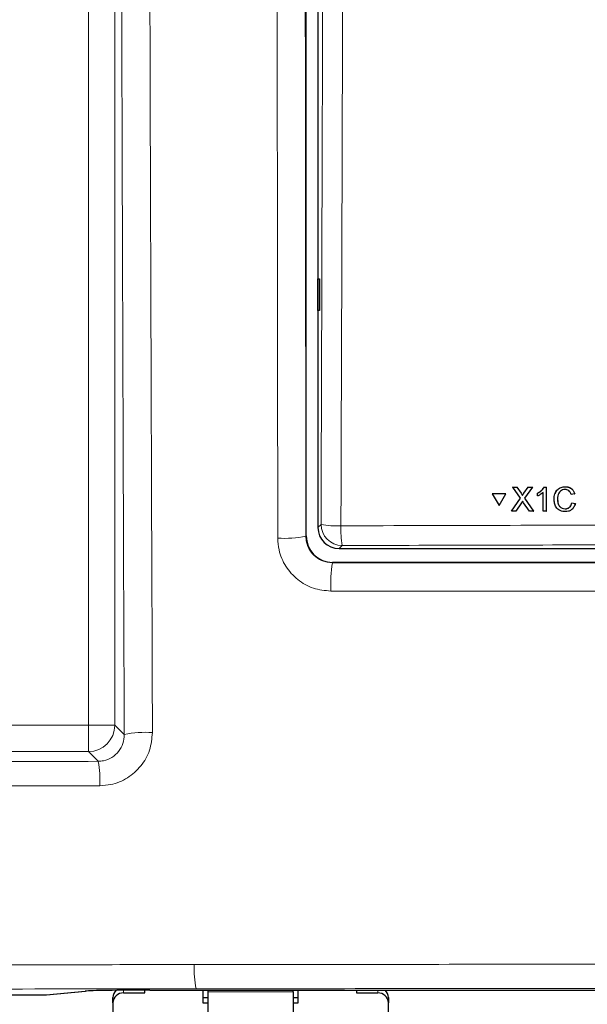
# Model space of a CAD drawing. Header units: millimetres. Extents: x 5 to 418, y 2 to 292.
# Tile 13 of 50: x 89 to 102, y 123 to 146. Entities that reach past the tile are written whole.
import ezdxf

# ---------------------------------------------------------------- set-up
doc = ezdxf.new("R2010")
doc.units = ezdxf.units.MM

msp = doc.modelspace()

# ---------------------------------------------------------------- linework, layer by layer
at = {"color": 7, "linetype": 'Continuous', "lineweight": 25}
for p, q in [((95.8313, 134.0541), (95.8313, 186.1338)), ((96.1086, 168.1652), (96.1086, 134.2558)), ((96.1099, 140.1315), (96.1479, 140.1321)), ((96.1099, 139.3814), (96.1099, 140.1315)), ((96.1479, 140.1321), (96.1479, 139.3808)), ((96.1479, 139.3808), (96.1099, 139.3814)), ((100.7051, 135.2109), (100.7061, 135.2126)), ((100.8886, 134.9458), (100.7051, 135.2109)), ((100.7051, 135.2109), (100.8027, 135.2109)), ((100.7061, 135.2126), (100.7106, 135.2126)), ((100.8027, 135.2109), (100.8037, 135.2125)), ((100.8027, 135.2109), (100.9033, 135.0656)), ((100.9706, 135.0654), (101.0702, 135.2108)), ((101.1691, 135.2107), (100.9868, 134.9449)), ((101.0702, 135.2108), (101.0711, 135.2124)), ((101.0702, 135.2108), (101.1691, 135.2107)), ((101.1691, 135.2107), (101.1701, 135.2123)), ((101.4498, 135.2106), (101.4507, 135.2122)), ((101.4498, 135.2106), (101.4972, 135.2106)), ((101.4972, 135.2106), (101.4981, 135.2122)), ((101.4972, 135.2106), (101.4984, 134.6369)), ((101.946, 135.2178), (101.947, 135.2194)), ((100.2229, 135.049), (100.2239, 135.0507)), ((100.5402, 135.0489), (100.2229, 135.049)), ((100.2229, 135.049), (100.3821, 134.7745)), ((100.5412, 135.0505), (100.2239, 135.0507)), ((100.3821, 134.7745), (100.5402, 135.0489)), ((100.3831, 134.7762), (100.5412, 135.0505)), ((100.5402, 135.0489), (100.5412, 135.0505)), ((100.6769, 134.6372), (100.8886, 134.9458)), ((100.9332, 135.0109), (100.9341, 135.0125)), ((100.9868, 134.9449), (101.1999, 134.637)), ((101.2912, 135.0673), (101.2922, 135.0689)), ((101.2914, 134.9995), (101.2912, 135.0673)), ((101.4248, 134.6369), (101.4238, 135.084)), ((101.763, 134.9282), (101.7639, 134.9298)), ((102.1678, 135.0509), (102.0868, 135.0336)), ((102.1678, 135.0509), (102.1688, 135.0526)), ((100.3821, 134.7745), (100.3831, 134.7762)), ((100.9112, 134.8346), (100.7758, 134.6372)), ((101.1022, 134.637), (100.9619, 134.8398)), ((101.9412, 134.6955), (101.9422, 134.6972)), ((102.102, 134.8391), (102.103, 134.8408)), ((102.102, 134.8391), (102.1831, 134.8203)), ((102.1841, 134.8219), (102.1675, 134.7813)), ((102.1831, 134.8203), (102.1841, 134.8219)), ((100.6769, 134.6372), (100.6779, 134.6389)), ((100.7758, 134.6372), (100.6769, 134.6372)), ((101.1999, 134.637), (101.1022, 134.637)), ((101.1999, 134.637), (101.2008, 134.6386)), ((101.4984, 134.6369), (101.4248, 134.6369)), ((101.4984, 134.6369), (101.4994, 134.6385)), ((96.6079, 133.7565), (125.6092, 133.7565)), ((125.7609, 133.4292), (96.4562, 133.4292)), ((89.7031, 123.2119), (90.6234, 123.303)), ((90.6234, 123.303), (90.6185, 123.3028)), ((92.0211, 123.2605), (92.0211, 123.3251)), ((92.1449, 123.3252), (122.2472, 123.3252)), ((93.3961, 123.3252), (93.3961, 123.0255)), ((93.5211, 123.2852), (93.5211, 123.3252)), ((93.5211, 122.8045), (93.5211, 123.2852)), ((95.5211, 123.2852), (95.5211, 123.3252)), ((95.5211, 123.2852), (95.5211, 122.8045)), ((95.6461, 123.0255), (95.6461, 123.3252)), ((97.0211, 123.3252), (97.0211, 123.2605)), ((50.2121, 123.2117), (89.6982, 123.2117)), ((91.2711, 123.0255), (91.2711, 123.1538)), ((91.5211, 123.2605), (92.0211, 123.2605)), ((93.3961, 123.1538), (93.5211, 123.1538)), ((95.5211, 123.1538), (95.6461, 123.1538)), ((97.0211, 123.2605), (97.5211, 123.2605)), ((97.7711, 123.1538), (97.7711, 123.0255)), ((91.2711, 123.0255), (91.2711, 122.6343)), ((93.3961, 123.0255), (93.5211, 123.0255)), ((95.5211, 123.0255), (95.6461, 123.0255)), ((97.7711, 122.6343), (97.7711, 123.0255))]:
    msp.add_line(p, q, dxfattribs=at)
at = {"color": 7, "linetype": 'Continuous', "lineweight": 18}
for p, q in [((90.6918, 129.5857), (90.6918, 181.7842)), ((91.316, 181.7842), (91.316, 129.5857)), ((100.9033, 135.0656), (100.9042, 135.0672)), ((100.9706, 135.0654), (100.9715, 135.0671)), ((96.1086, 134.2558), (96.1814, 134.3286)), ((95.8245, 134.0473), (95.8313, 134.0541)), ((96.6807, 133.8293), (96.6079, 133.7565)), ((96.4562, 133.4292), (96.4496, 133.4226)), ((50.9503, 129.5857), (90.6918, 129.5857)), ((90.6918, 128.9615), (90.6918, 129.5857)), ((91.316, 129.5857), (90.6918, 129.5857)), ((91.316, 129.5857), (91.5373, 129.3643)), ((90.6918, 128.9615), (50.9503, 128.9615)), ((90.9225, 128.7309), (90.6918, 128.9615)), ((89.6982, 123.2117), (90.6185, 123.3028)), ((91.5211, 123.3229), (91.5211, 123.2605)), ((93.5211, 123.2852), (95.5211, 123.2852)), ((97.5211, 123.2605), (97.5211, 123.3252)), ((89.7031, 123.2119), (89.6982, 123.2117))]:
    msp.add_line(p, q, dxfattribs=at)
for centre, radius, start, end in [((96.555, 136.2541), 1.9614, 259.01817, 272.81608), ((96.6823, 134.3302), 0.5009, 180.18379, 269.81611), ((98.8596, 134.2001), 2.2102, 177.53912, 189.65977), ((95.3265, 136.5244), 2.5267, 266.24407, 281.36645), ((99.5771, 132.9213), 3.1674, 170.89221, 183.05275), ((90.6898, 129.5877), 0.6261, 270.18327, 359.81665), ((92.0499, 126.8838), 2.533, 86.53656, 101.67531), ((88.4062, 128.2714), 2.5579, 357.4034, 10.34801), ((95.3033, 123.8015), 2.1163, 176.53146, 192.13011)]:
    msp.add_arc(centre, radius, start, end, dxfattribs=at)
at = {"color": 7, "linetype": 'Continuous', "lineweight": 25}
for centre, radius, start, end in [((91.5009, 123.1517), 0.2298, 132.44241, 179.4805), ((97.5419, 123.152), 0.2292, 0.43908, 49.06218), ((89.6982, 123.2617), 0.05, 270, 275.65344), ((91.5138, 123.0177), 0.2428, 88.2773, 178.16135), ((97.5284, 123.0177), 0.2428, 1.83873, 91.72265)]:
    msp.add_arc(centre, radius, start, end, dxfattribs=at)
for centre, major_axis, ratio, start_param, end_param in [((96.6092, 134.2571), (-0.3545, -0.3545), 0.9972647, 5.4991567, 7.0672139), ((96.4565, 134.0544), (0.4421, 0.4421), 0.9995737, 2.3563468, 3.9268385), ((92.1449, 123.2981), (1.55, 0), 0.0174551, 1.5707963, 2.9670597)]:
    msp.add_ellipse(centre, major_axis=major_axis, ratio=ratio, start_param=start_param, end_param=end_param, dxfattribs=at)
at = {"color": 7, "linetype": 'Continuous', "lineweight": 18}
for points, knots in [([(91.5373, 129.3643), (91.5192, 134.2122), (91.4879, 142.6137), (91.4561, 154.5597), (91.4432, 161.6561), (91.4368, 165.192)], [0, 0, 0, 0, 0.4063374, 0.7041914, 1, 1, 1, 1]), ([(92.1026, 165.2111), (92.109, 161.678), (92.1218, 154.5873), (92.1536, 142.6509), (92.1849, 134.2561), (92.2029, 129.4121)], [0, 0, 0, 0, 0.2958084, 0.5936626, 1, 1, 1, 1]), ([(95.161, 134.0031), (95.1591, 135.5459), (95.1529, 140.646), (95.1441, 149.3096), (95.137, 158.1655), (95.134, 163.4615), (95.1329, 165.1939)], [0, 0, 0, 0, 0.1485415, 0.4910399, 0.8335048, 1, 1, 1, 1]), ([(95.7969, 165.2131), (95.7978, 163.482), (95.8009, 158.1903), (95.8078, 149.3415), (95.8165, 140.6848), (95.8226, 135.5888), (95.8245, 134.0473)], [0, 0, 0, 0, 0.1664949, 0.5089597, 0.8514583, 1, 1, 1, 1]), ([(96.1814, 134.3286), (96.1983, 139.4764), (96.232, 149.7741), (96.2496, 160.0865), (96.2584, 165.2437)], [0, 0, 0, 0, 0.4998998, 1, 1, 1, 1]), ([(96.7287, 165.23), (96.7282, 164.8968), (96.7257, 163.2308), (96.7141, 156.234), (96.6915, 146.2517), (96.6625, 137.6119), (96.6514, 134.295)], [0, 0, 0, 0, 0.0322874, 0.1614383, 0.6780665, 1, 1, 1, 1]), ([(96.6514, 134.295), (96.9842, 134.2961), (98.6481, 134.3011), (102.9788, 134.3116), (109.6484, 134.3192), (117.6269, 134.3157), (122.929, 134.3019), (125.5657, 134.295)], [0, 0, 0, 0, 0.03456624, 0.17283555, 0.44954959, 0.72626362, 1, 1, 1, 1]), ([(95.161, 134.0031), (95.1673, 133.9102), (95.183, 133.6775), (95.3342, 133.326), (95.6175, 133.0095), (95.9926, 132.7943), (96.2737, 132.7665), (96.4142, 132.7526)], [0, 0, 0, 0, 0.1425411, 0.3566395, 0.5708615, 0.7853981, 1, 1, 1, 1]), ([(96.4496, 133.4226), (96.3796, 133.4296), (96.2396, 133.4436), (96.0524, 133.5512), (95.911, 133.7094), (95.8356, 133.8849), (95.8276, 134.0009), (95.8245, 134.0473)], [0, 0, 0, 0, 0.2144662, 0.4286801, 0.6427063, 0.8570174, 1, 1, 1, 1]), ([(125.5364, 133.8293), (123.1375, 133.8356), (118.3398, 133.8484), (111.1254, 133.8532), (103.9025, 133.8484), (99.088, 133.8357), (96.6807, 133.8293)], [0, 0, 0, 0, 0.2495637, 0.4991275, 0.7495638, 1, 1, 1, 1]), ([(96.4496, 133.4226), (98.8901, 133.4206), (103.7731, 133.4164), (111.106, 133.4151), (118.441, 133.4169), (123.3239, 133.4214), (125.7664, 133.4237)], [0, 0, 0, 0, 0.24987021, 0.49995668, 0.74987016, 1, 1, 1, 1]), ([(125.8044, 132.7536), (123.3579, 132.7513), (118.4628, 132.7468), (111.2148, 132.7449), (103.8615, 132.7462), (98.9661, 132.7504), (96.4142, 132.7526)], [0, 0, 0, 0, 0.2499135, 0.50004333, 0.7393764, 1, 1, 1, 1]), ([(91.5373, 129.3643), (91.5311, 129.2927), (91.5187, 129.1497), (91.4122, 128.9592), (91.2538, 128.8157), (91.0797, 128.7415), (90.9659, 128.7338), (90.9225, 128.7309)], [0, 0, 0, 0, 0.2197284, 0.4387243, 0.6554708, 0.8687655, 1, 1, 1, 1]), ([(90.9615, 128.1555), (91.0484, 128.1613), (91.2761, 128.1763), (91.6252, 128.3225), (91.9454, 128.6066), (92.1626, 128.9853), (92.1895, 129.2699), (92.2029, 129.4121)], [0, 0, 0, 0, 0.1331607, 0.3485644, 0.565485, 0.7828136, 1, 1, 1, 1]), ([(54.5624, 128.7225), (56.3419, 128.718), (59.9008, 128.7088), (65.2459, 128.7011), (70.5947, 128.6979), (76.6596, 128.6999), (83.4385, 128.7089), (88.4273, 128.7236), (90.9225, 128.7309)], [0, 0, 0, 0, 0.1469096, 0.2938192, 0.440903, 0.587987, 0.7939335, 1, 1, 1, 1]), ([(90.9615, 128.1555), (88.4628, 128.1482), (83.464, 128.1336), (75.5994, 128.1232), (68.0932, 128.1228), (60.9496, 128.1311), (56.6694, 128.1418), (54.5289, 128.1472)], [0, 0, 0, 0, 0.2059479, 0.4120157, 0.6473558, 0.8236403, 1, 1, 1, 1]), ([(55.6597, 123.9231), (56.0759, 123.9227), (58.1568, 123.9209), (63.5719, 123.9173), (71.9103, 123.9152), (80.4631, 123.9179), (87.5568, 123.9231), (91.3129, 123.9274), (93.1909, 123.9295)], [0, 0, 0, 0, 0.033285, 0.1664291, 0.4328793, 0.6993295, 0.8496648, 1, 1, 1, 1]), ([(93.1909, 123.9295), (95.8654, 123.9323), (101.2172, 123.9379), (108.7216, 123.9403), (116.5763, 123.9396), (121.743, 123.9355), (124.7689, 123.933)], [0, 0, 0, 0, 0.2543634, 0.5089908, 0.7124422, 1, 1, 1, 1]), ([(93.2343, 123.3568), (90.1098, 123.3534), (83.8609, 123.3467), (74.4599, 123.343), (65.0452, 123.3435), (58.7674, 123.3481), (55.6284, 123.3504)], [0, 0, 0, 0, 0.2495487, 0.4990974, 0.7495487, 1, 1, 1, 1]), ([(124.7337, 123.3604), (122.1582, 123.3625), (117.0048, 123.3668), (109.1721, 123.3679), (101.2434, 123.3653), (95.9049, 123.3596), (93.2343, 123.3568)], [0, 0, 0, 0, 0.2453862, 0.4910097, 0.7453727, 1, 1, 1, 1])]:
    msp.add_open_spline(points, degree=3, knots=knots, dxfattribs=at)
at = {"color": 7, "linetype": 'Continuous', "lineweight": 25}
for points, knots in [([(101.2912, 135.0673), (101.327, 135.0875), (101.3909, 135.1235), (101.4318, 135.184), (101.4498, 135.2106)], [0, 0, 0, 0, 0.5604151, 1, 1, 1, 1]), ([(101.2922, 135.0689), (101.328, 135.0891), (101.3919, 135.1252), (101.4328, 135.1857), (101.4507, 135.2123)], [0, 0, 0, 0, 0.56041436, 1, 1, 1, 1]), ([(101.6819, 134.9279), (101.685, 134.9693), (101.6909, 135.0519), (101.7547, 135.1533), (101.8486, 135.2088), (101.9135, 135.2148), (101.946, 135.2178)], [0, 0, 0, 0, 0.2804892, 0.5595698, 0.7796184, 1, 1, 1, 1]), ([(101.7073, 135.0596), (101.7244, 135.0938), (101.7564, 135.1575), (101.8501, 135.2103), (101.9147, 135.2164), (101.947, 135.2194)], [0, 0, 0, 0, 0.3681629, 0.6838423, 1, 1, 1, 1]), ([(101.9423, 135.1516), (101.922, 135.1502), (101.8814, 135.1474), (101.8272, 135.1167), (101.7716, 135.0461), (101.7665, 134.9768), (101.763, 134.9282)], [0, 0, 0, 0, 0.1872262, 0.3739032, 0.5607371, 1, 1, 1, 1]), ([(102.0868, 135.0336), (102.0805, 135.0515), (102.0677, 135.0871), (102.032, 135.1279), (101.9869, 135.1489), (101.9572, 135.1507), (101.9423, 135.1516)], [0, 0, 0, 0, 0.2805458, 0.5597309, 0.7796567, 1, 1, 1, 1]), ([(101.946, 135.2178), (101.9742, 135.2157), (102.0304, 135.2116), (102.0995, 135.17), (102.1458, 135.1134), (102.1605, 135.0718), (102.1678, 135.0509)], [0, 0, 0, 0, 0.2800807, 0.5594532, 0.779547, 1, 1, 1, 1]), ([(101.947, 135.2194), (101.9752, 135.2174), (102.0314, 135.2132), (102.1005, 135.1716), (102.1467, 135.1151), (102.1615, 135.0734), (102.1688, 135.0526)], [0, 0, 0, 0, 0.2800805, 0.559453, 0.7795469, 1, 1, 1, 1]), ([(100.9033, 135.0656), (100.9097, 135.0558), (100.9187, 135.0422), (100.9299, 135.0243), (100.9321, 135.0153), (100.9332, 135.0109)], [0, 0, 0, 0, 0.5612846, 0.7817938, 1, 1, 1, 1]), ([(100.9042, 135.0672), (100.9107, 135.0575), (100.9197, 135.0439), (100.9308, 135.0259), (100.9331, 135.017), (100.9342, 135.0125)], [0, 0, 0, 0, 0.5612846, 0.7817938, 1, 1, 1, 1]), ([(100.9332, 135.0109), (100.9402, 135.0211), (100.9526, 135.0392), (100.9651, 135.0574), (100.9706, 135.0654)], [0, 0, 0, 0, 0.5600081, 1, 1, 1, 1]), ([(100.9342, 135.0125), (100.9411, 135.0227), (100.9536, 135.0409), (100.9661, 135.0591), (100.9716, 135.0671)], [0, 0, 0, 0, 0.5600081, 1, 1, 1, 1]), ([(101.4238, 135.084), (101.4011, 135.0651), (101.3605, 135.0313), (101.3125, 135.0092), (101.2914, 134.9995)], [0, 0, 0, 0, 0.5596964, 1, 1, 1, 1]), ([(101.9489, 134.6293), (101.9059, 134.6325), (101.82, 134.6388), (101.7291, 134.726), (101.6892, 134.8283), (101.6844, 134.8947), (101.6819, 134.9279)], [0, 0, 0, 0, 0.2799578, 0.5580861, 0.778916, 1, 1, 1, 1]), ([(101.763, 134.9282), (101.7646, 134.8974), (101.768, 134.836), (101.8016, 134.7535), (101.8684, 134.704), (101.9169, 134.6984), (101.9412, 134.6955)], [0, 0, 0, 0, 0.28123491, 0.56071772, 0.7801367, 1, 1, 1, 1]), ([(101.8254, 135.1085), (101.8137, 135.0956), (101.7699, 135.0471), (101.7665, 134.9795), (101.764, 134.9299)], [0, 0, 0, 0, 0.2666896, 1, 1, 1, 1]), ([(101.764, 134.9299), (101.7656, 134.8991), (101.769, 134.8377), (101.8026, 134.7552), (101.8694, 134.7057), (101.9179, 134.7), (101.9422, 134.6972)], [0, 0, 0, 0, 0.2812359, 0.5607194, 0.7801389, 1, 1, 1, 1]), ([(100.9382, 134.874), (100.9331, 134.8666), (100.9241, 134.8536), (100.9152, 134.8404), (100.9112, 134.8346)], [0, 0, 0, 0, 0.56006074, 1, 1, 1, 1]), ([(100.9619, 134.8398), (100.9574, 134.8462), (100.9495, 134.8576), (100.9417, 134.869), (100.9382, 134.874)], [0, 0, 0, 0, 0.5601166, 1, 1, 1, 1]), ([(101.9412, 134.6955), (101.9633, 134.6977), (102.0074, 134.7019), (102.0745, 134.7506), (102.0916, 134.8056), (102.102, 134.8391)], [0, 0, 0, 0, 0.2807122, 0.5609027, 1, 1, 1, 1]), ([(101.9422, 134.6972), (101.9639, 134.6995), (102.0074, 134.7042), (102.0577, 134.7353), (102.0692, 134.7656), (102.0728, 134.7752)], [0, 0, 0, 0, 0.4062587, 0.8117625, 1, 1, 1, 1]), ([(102.1831, 134.8203), (102.1736, 134.7909), (102.1547, 134.7323), (102.0942, 134.6682), (102.0215, 134.6341), (101.9731, 134.6309), (101.9489, 134.6293)], [0, 0, 0, 0, 0.2802594, 0.5595433, 0.7795878, 1, 1, 1, 1])]:
    msp.add_open_spline(points, degree=3, knots=knots, dxfattribs=at)

doc.saveas('drawing.dxf')
